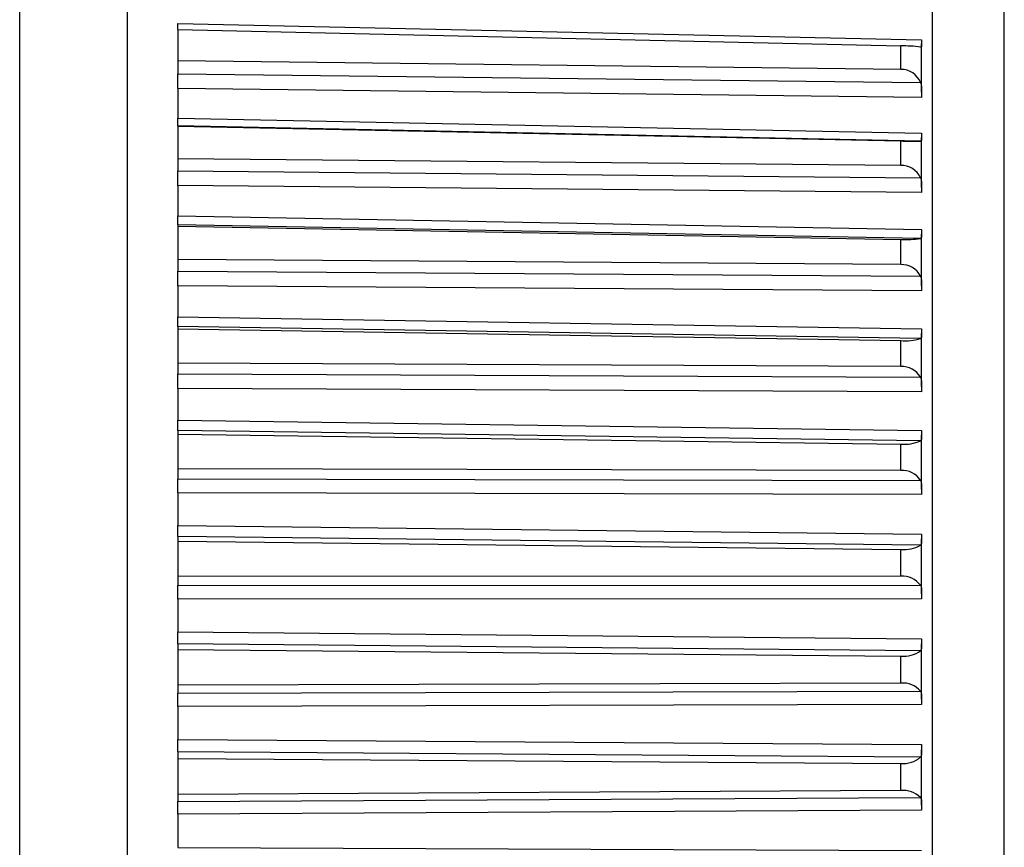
# Model space of a CAD drawing. Header units: millimetres. Extents: x -103 to 103, y -42 to 108.
# Tile 23 of 24: x 90 to 103, y 85 to 96. Entities that reach past the tile are written whole.
import ezdxf

# ---------------------------------------------------------------- set-up
doc = ezdxf.new("R2010")
doc.units = ezdxf.units.MM

msp = doc.modelspace()

# ---------------------------------------------------------------- linework, layer by layer
at = {"color": 7, "linetype": 'Continuous', "lineweight": 25}
for p, q in [((89.7, 5), (89.7, 106.5)), ((91.2, 5), (91.2, 106.5)), ((102.401, 63.867), (102.401, 106.133)), ((103.4, 65.902), (103.4, 104.098)), ((91.9, 95.969), (102.25, 95.738)), ((91.9, 95.883), (101.96, 95.657)), ((91.9, 95.883), (91.9, 95.267)), ((101.96, 95.329), (101.96, 95.657)), ((102.25, 95.01), (102.25, 95.683)), ((101.96, 95.329), (91.9, 95.447)), ((91.9, 95.267), (102.234, 95.147)), ((102.25, 94.94), (91.9, 95.061)), ((91.9, 95.061), (91.9, 94.652)), ((91.9, 94.652), (102.25, 94.441)), ((91.9, 94.542), (91.9, 93.916)), ((102.234, 94.331), (91.9, 94.542)), ((91.9, 94.539), (101.96, 94.333)), ((101.96, 93.992), (101.96, 94.333)), ((102.25, 93.686), (102.25, 94.383)), ((101.96, 93.992), (91.9, 94.086)), ((91.9, 93.916), (102.234, 93.82)), ((102.25, 93.614), (91.9, 93.711)), ((91.9, 93.711), (91.9, 93.289)), ((91.9, 93.289), (102.25, 93.099)), ((91.9, 93.167), (91.9, 92.521)), ((102.234, 92.977), (91.9, 93.167)), ((91.9, 93.148), (101.96, 92.963)), ((102.25, 92.319), (102.25, 93.038)), ((101.96, 92.612), (101.96, 92.963)), ((101.96, 92.612), (91.9, 92.682)), ((91.9, 92.521), (102.234, 92.45)), ((102.25, 92.247), (91.9, 92.319)), ((91.9, 92.319), (91.9, 91.885)), ((91.9, 91.885), (102.25, 91.717)), ((91.9, 91.751), (91.9, 91.09)), ((102.234, 91.584), (91.9, 91.751)), ((91.9, 91.717), (101.96, 91.554)), ((102.25, 90.917), (102.25, 91.654)), ((101.96, 91.194), (101.96, 91.554)), ((101.96, 91.194), (91.9, 91.24)), ((91.9, 91.09), (102.234, 91.044)), ((102.25, 90.844), (91.9, 90.89)), ((91.9, 90.89), (91.9, 90.447)), ((91.9, 90.447), (102.25, 90.303)), ((91.9, 90.303), (91.9, 89.629)), ((102.234, 90.158), (91.9, 90.303)), ((91.9, 90.254), (101.96, 90.114)), ((102.25, 89.486), (102.25, 90.237)), ((101.96, 89.747), (101.96, 90.114)), ((101.96, 89.747), (91.9, 89.768)), ((91.9, 89.629), (102.234, 89.609)), ((102.25, 89.413), (91.9, 89.434)), ((91.9, 89.434), (91.9, 88.983)), ((91.9, 88.983), (102.25, 88.862)), ((91.9, 88.829), (91.9, 88.146)), ((102.234, 88.708), (91.9, 88.829)), ((102.25, 88.033), (102.25, 88.795)), ((91.9, 88.765), (101.96, 88.648)), ((101.96, 88.276), (101.96, 88.648)), ((101.96, 88.276), (91.9, 88.272)), ((91.9, 88.146), (102.234, 88.151)), ((102.25, 87.96), (91.9, 87.955)), ((91.9, 87.955), (91.9, 87.5)), ((91.9, 87.5), (102.25, 87.403)), ((91.9, 87.336), (91.9, 86.647)), ((102.234, 87.239), (91.9, 87.336)), ((102.25, 86.566), (102.25, 87.334)), ((91.9, 87.258), (101.96, 87.165)), ((101.96, 86.789), (101.96, 87.165)), ((101.96, 86.789), (91.9, 86.76)), ((91.9, 86.647), (102.234, 86.677)), ((102.25, 86.493), (91.9, 86.463)), ((91.9, 86.463), (91.9, 86.004)), ((91.9, 86.004), (102.25, 85.932)), ((91.9, 85.832), (91.9, 85.14)), ((102.234, 85.76), (91.9, 85.832)), ((102.25, 85.09), (102.25, 85.862)), ((91.9, 85.74), (101.96, 85.671)), ((101.96, 85.294), (101.96, 85.671)), ((101.96, 85.294), (91.9, 85.24)), ((91.9, 85.14), (102.234, 85.196)), ((98.81, 85), (91.9, 84.963)), ((91.9, 84.963), (91.9, 84.503)), ((102.25, 85.018), (98.81, 85)), ((91.9, 84.503), (102.25, 84.457))]:
    msp.add_line(p, q, dxfattribs=at)
for centre, radius, start, end in [((101.953, 93.38), 2.277, 82.8995, 89.7999), ((101.965, 95.038), 0.291, 22.1096, 90.8191), ((102.143, 101.153), 6.823, 268.465, 270.7622), ((101.969, 93.702), 0.29, 24.1046, 91.662), ((102.029, 94.332), 1.371, 267.1507, 278.6133), ((101.973, 92.321), 0.291, 26.4354, 92.5198), ((102.015, 92.333), 0.781, 265.9765, 286.2591), ((101.978, 90.901), 0.293, 29.1403, 93.3643), ((102.009, 90.675), 0.563, 265.0387, 293.5329), ((101.982, 89.45), 0.298, 32.2617, 94.161), ((102.005, 89.1), 0.454, 264.3962, 300.3119), ((101.986, 87.972), 0.305, 35.8443, 94.8692), ((102.001, 87.554), 0.392, 264.0688, 306.5215), ((101.991, 86.473), 0.317, 39.9337, 95.4422), ((101.997, 86.022), 0.353, 264.0432, 312.131), ((101.995, 84.96), 0.336, 44.5724, 95.8295)]:
    msp.add_arc(centre, radius, start, end, dxfattribs=at)
for points, knots in [([(91.9, 95.883), (91.9, 95.886), (91.9, 95.892), (91.9, 95.904), (91.9, 95.921), (91.9, 95.941), (91.9, 95.959), (91.9, 95.969)], [0, 0, 0, 0, 0.1516123, 0.391077, 0.5104984, 0.7516967, 1, 1, 1, 1]), ([(102.25, 95.738), (102.25, 95.728), (102.25, 95.719), (102.25, 95.711), (102.25, 95.702), (102.25, 95.694), (102.25, 95.687), (102.25, 95.68), (102.25, 95.674), (102.25, 95.668), (102.25, 95.662), (102.249, 95.658), (102.249, 95.654), (102.248, 95.65), (102.247, 95.647), (102.246, 95.645), (102.245, 95.642), (102.243, 95.641), (102.241, 95.64), (102.239, 95.639), (102.237, 95.639), (102.234, 95.64)], [0, 0, 0, 0, 0.0000330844, 0.0000330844, 0.0000330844, 0.0000661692, 0.0000661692, 0.0000661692, 0.0000989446, 0.0000989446, 0.0000989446, 0.0001308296, 0.0001308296, 0.0001308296, 0.000161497, 0.000161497, 0.000161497, 0.0001901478, 0.0001901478, 0.0001901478, 0.0002195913, 0.0002195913, 0.0002195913, 0.0002195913]), ([(91.9, 95.061), (91.9, 95.071), (91.9, 95.081), (91.9, 95.091), (91.9, 95.102), (91.9, 95.113), (91.9, 95.124), (91.9, 95.135), (91.9, 95.146), (91.9, 95.157), (91.9, 95.168), (91.9, 95.179), (91.9, 95.19), (91.9, 95.195), (91.9, 95.201), (91.9, 95.206), (91.9, 95.217), (91.9, 95.227), (91.9, 95.237), (91.9, 95.248), (91.9, 95.258), (91.9, 95.267)], [0, 0, 0, 0, 0.0000331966, 0.0000331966, 0.0000331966, 0.0000663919, 0.0000663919, 0.0000663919, 0.0000995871, 0.0000995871, 0.0000995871, 0.0001327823, 0.0001327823, 0.0001327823, 0.0001492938, 0.0001492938, 0.0001492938, 0.0001827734, 0.0001827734, 0.0001827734, 0.0002172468, 0.0002172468, 0.0002172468, 0.0002172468]), ([(102.234, 95.147), (102.237, 95.139), (102.239, 95.131), (102.241, 95.122), (102.243, 95.113), (102.245, 95.104), (102.246, 95.095), (102.247, 95.086), (102.248, 95.076), (102.249, 95.066), (102.249, 95.056), (102.25, 95.047), (102.25, 95.037), (102.25, 95.027), (102.25, 95.017), (102.25, 95.007), (102.25, 94.997), (102.25, 94.988), (102.25, 94.978), (102.25, 94.965), (102.25, 94.952), (102.25, 94.94)], [0, 0, 0, 0, 0.0000302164, 0.0000302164, 0.0000302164, 0.0000598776, 0.0000598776, 0.0000598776, 0.0000895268, 0.0000895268, 0.0000895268, 0.0001191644, 0.0001191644, 0.0001191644, 0.000148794, 0.000148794, 0.000148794, 0.00017842, 0.00017842, 0.00017842, 0.0002196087, 0.0002196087, 0.0002196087, 0.0002196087]), ([(91.9, 94.542), (91.9, 94.543), (91.9, 94.544), (91.9, 94.546), (91.9, 94.548), (91.9, 94.551), (91.9, 94.554), (91.9, 94.558), (91.9, 94.563), (91.9, 94.568), (91.9, 94.574), (91.9, 94.58), (91.9, 94.587), (91.9, 94.591), (91.9, 94.594), (91.9, 94.598), (91.9, 94.606), (91.9, 94.614), (91.9, 94.623), (91.9, 94.632), (91.9, 94.642), (91.9, 94.652)], [0, 0, 0, 0, 0.0000332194, 0.0000332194, 0.0000332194, 0.0000664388, 0.0000664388, 0.0000664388, 0.0000996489, 0.0000996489, 0.0000996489, 0.000132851, 0.000132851, 0.000132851, 0.0001493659, 0.0001493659, 0.0001493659, 0.0001828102, 0.0001828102, 0.0001828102, 0.0002172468, 0.0002172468, 0.0002172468, 0.0002172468]), ([(102.25, 94.441), (102.25, 94.431), (102.25, 94.422), (102.25, 94.413), (102.25, 94.404), (102.25, 94.396), (102.25, 94.388), (102.25, 94.38), (102.25, 94.373), (102.25, 94.367), (102.25, 94.361), (102.249, 94.355), (102.249, 94.351), (102.248, 94.346), (102.247, 94.343), (102.246, 94.34), (102.245, 94.337), (102.243, 94.335), (102.241, 94.333), (102.239, 94.332), (102.237, 94.331), (102.234, 94.331)], [0, 0, 0, 0, 0.0000330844, 0.0000330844, 0.0000330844, 0.0000661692, 0.0000661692, 0.0000661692, 0.0000989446, 0.0000989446, 0.0000989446, 0.0001308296, 0.0001308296, 0.0001308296, 0.000161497, 0.000161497, 0.000161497, 0.0001901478, 0.0001901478, 0.0001901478, 0.0002195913, 0.0002195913, 0.0002195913, 0.0002195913]), ([(91.9, 93.711), (91.9, 93.721), (91.9, 93.732), (91.9, 93.742), (91.9, 93.753), (91.9, 93.764), (91.9, 93.775), (91.9, 93.786), (91.9, 93.797), (91.9, 93.808), (91.9, 93.819), (91.9, 93.83), (91.9, 93.841), (91.9, 93.846), (91.9, 93.852), (91.9, 93.857), (91.9, 93.867), (91.9, 93.878), (91.9, 93.887), (91.9, 93.898), (91.9, 93.907), (91.9, 93.916)], [0, 0, 0, 0, 0.0000331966, 0.0000331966, 0.0000331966, 0.0000663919, 0.0000663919, 0.0000663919, 0.0000995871, 0.0000995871, 0.0000995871, 0.0001327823, 0.0001327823, 0.0001327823, 0.0001492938, 0.0001492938, 0.0001492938, 0.0001827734, 0.0001827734, 0.0001827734, 0.0002172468, 0.0002172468, 0.0002172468, 0.0002172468]), ([(102.234, 93.82), (102.237, 93.813), (102.239, 93.805), (102.241, 93.796), (102.243, 93.788), (102.245, 93.779), (102.246, 93.77), (102.247, 93.761), (102.248, 93.751), (102.249, 93.742), (102.249, 93.732), (102.25, 93.722), (102.25, 93.713), (102.25, 93.703), (102.25, 93.693), (102.25, 93.683), (102.25, 93.673), (102.25, 93.663), (102.25, 93.654), (102.25, 93.64), (102.25, 93.627), (102.25, 93.614)], [0, 0, 0, 0, 0.0000302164, 0.0000302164, 0.0000302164, 0.0000598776, 0.0000598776, 0.0000598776, 0.0000895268, 0.0000895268, 0.0000895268, 0.0001191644, 0.0001191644, 0.0001191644, 0.000148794, 0.000148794, 0.000148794, 0.00017842, 0.00017842, 0.00017842, 0.0002196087, 0.0002196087, 0.0002196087, 0.0002196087]), ([(91.9, 93.167), (91.9, 93.168), (91.9, 93.17), (91.9, 93.172), (91.9, 93.175), (91.9, 93.179), (91.9, 93.183), (91.9, 93.188), (91.9, 93.193), (91.9, 93.199), (91.9, 93.205), (91.9, 93.212), (91.9, 93.22), (91.9, 93.224), (91.9, 93.228), (91.9, 93.232), (91.9, 93.24), (91.9, 93.249), (91.9, 93.258), (91.9, 93.268), (91.9, 93.278), (91.9, 93.289)], [0, 0, 0, 0, 0.0000332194, 0.0000332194, 0.0000332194, 0.0000664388, 0.0000664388, 0.0000664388, 0.0000996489, 0.0000996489, 0.0000996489, 0.000132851, 0.000132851, 0.000132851, 0.0001493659, 0.0001493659, 0.0001493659, 0.0001828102, 0.0001828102, 0.0001828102, 0.0002172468, 0.0002172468, 0.0002172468, 0.0002172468]), ([(102.25, 93.099), (102.25, 93.089), (102.25, 93.079), (102.25, 93.07), (102.25, 93.06), (102.25, 93.051), (102.25, 93.043), (102.25, 93.035), (102.25, 93.027), (102.25, 93.02), (102.25, 93.014), (102.249, 93.008), (102.249, 93.002), (102.248, 92.997), (102.247, 92.993), (102.246, 92.989), (102.245, 92.986), (102.243, 92.983), (102.241, 92.981), (102.239, 92.979), (102.237, 92.977), (102.234, 92.977)], [0, 0, 0, 0, 0.0000330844, 0.0000330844, 0.0000330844, 0.0000661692, 0.0000661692, 0.0000661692, 0.0000989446, 0.0000989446, 0.0000989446, 0.0001308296, 0.0001308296, 0.0001308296, 0.000161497, 0.000161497, 0.000161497, 0.0001901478, 0.0001901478, 0.0001901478, 0.0002195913, 0.0002195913, 0.0002195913, 0.0002195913]), ([(91.9, 92.319), (91.9, 92.329), (91.9, 92.34), (91.9, 92.351), (91.9, 92.361), (91.9, 92.373), (91.9, 92.384), (91.9, 92.395), (91.9, 92.406), (91.9, 92.417), (91.9, 92.428), (91.9, 92.438), (91.9, 92.449), (91.9, 92.454), (91.9, 92.459), (91.9, 92.464), (91.9, 92.475), (91.9, 92.485), (91.9, 92.494), (91.9, 92.504), (91.9, 92.513), (91.9, 92.521)], [0, 0, 0, 0, 0.0000331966, 0.0000331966, 0.0000331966, 0.0000663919, 0.0000663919, 0.0000663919, 0.0000995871, 0.0000995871, 0.0000995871, 0.0001327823, 0.0001327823, 0.0001327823, 0.0001492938, 0.0001492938, 0.0001492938, 0.0001827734, 0.0001827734, 0.0001827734, 0.0002172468, 0.0002172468, 0.0002172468, 0.0002172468]), ([(102.234, 92.45), (102.237, 92.443), (102.239, 92.436), (102.241, 92.428), (102.243, 92.42), (102.245, 92.411), (102.246, 92.402), (102.247, 92.393), (102.248, 92.384), (102.249, 92.375), (102.249, 92.365), (102.25, 92.356), (102.25, 92.346), (102.25, 92.336), (102.25, 92.326), (102.25, 92.316), (102.25, 92.306), (102.25, 92.297), (102.25, 92.287), (102.25, 92.273), (102.25, 92.26), (102.25, 92.247)], [0, 0, 0, 0, 0.0000302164, 0.0000302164, 0.0000302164, 0.0000598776, 0.0000598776, 0.0000598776, 0.0000895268, 0.0000895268, 0.0000895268, 0.0001191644, 0.0001191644, 0.0001191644, 0.000148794, 0.000148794, 0.000148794, 0.00017842, 0.00017842, 0.00017842, 0.0002196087, 0.0002196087, 0.0002196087, 0.0002196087]), ([(91.9, 91.751), (91.9, 91.753), (91.9, 91.756), (91.9, 91.759), (91.9, 91.763), (91.9, 91.767), (91.9, 91.772), (91.9, 91.778), (91.9, 91.784), (91.9, 91.79), (91.9, 91.797), (91.9, 91.805), (91.9, 91.813), (91.9, 91.817), (91.9, 91.821), (91.9, 91.825), (91.9, 91.834), (91.9, 91.843), (91.9, 91.853), (91.9, 91.863), (91.9, 91.874), (91.9, 91.885)], [0, 0, 0, 0, 0.0000332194, 0.0000332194, 0.0000332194, 0.0000664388, 0.0000664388, 0.0000664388, 0.0000996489, 0.0000996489, 0.0000996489, 0.000132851, 0.000132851, 0.000132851, 0.0001493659, 0.0001493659, 0.0001493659, 0.0001828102, 0.0001828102, 0.0001828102, 0.0002172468, 0.0002172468, 0.0002172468, 0.0002172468]), ([(102.25, 91.717), (102.25, 91.707), (102.25, 91.697), (102.25, 91.687), (102.25, 91.677), (102.25, 91.668), (102.25, 91.659), (102.25, 91.65), (102.25, 91.642), (102.25, 91.635), (102.25, 91.627), (102.249, 91.621), (102.249, 91.615), (102.248, 91.609), (102.247, 91.604), (102.246, 91.6), (102.245, 91.596), (102.243, 91.593), (102.241, 91.59), (102.239, 91.587), (102.237, 91.585), (102.234, 91.584)], [0, 0, 0, 0, 0.0000330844, 0.0000330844, 0.0000330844, 0.0000661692, 0.0000661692, 0.0000661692, 0.0000989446, 0.0000989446, 0.0000989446, 0.0001308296, 0.0001308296, 0.0001308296, 0.000161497, 0.000161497, 0.000161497, 0.0001901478, 0.0001901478, 0.0001901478, 0.0002195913, 0.0002195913, 0.0002195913, 0.0002195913]), ([(102.234, 91.044), (102.237, 91.038), (102.239, 91.03), (102.241, 91.023), (102.243, 91.015), (102.245, 91.007), (102.246, 90.998), (102.247, 90.99), (102.248, 90.981), (102.249, 90.972), (102.249, 90.963), (102.25, 90.953), (102.25, 90.943), (102.25, 90.934), (102.25, 90.924), (102.25, 90.914), (102.25, 90.904), (102.25, 90.894), (102.25, 90.885), (102.25, 90.871), (102.25, 90.857), (102.25, 90.844)], [0, 0, 0, 0, 0.0000302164, 0.0000302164, 0.0000302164, 0.0000598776, 0.0000598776, 0.0000598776, 0.0000895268, 0.0000895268, 0.0000895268, 0.0001191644, 0.0001191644, 0.0001191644, 0.000148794, 0.000148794, 0.000148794, 0.00017842, 0.00017842, 0.00017842, 0.0002196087, 0.0002196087, 0.0002196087, 0.0002196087]), ([(91.9, 90.303), (91.9, 90.306), (91.9, 90.309), (91.9, 90.313), (91.9, 90.317), (91.9, 90.323), (91.9, 90.328), (91.9, 90.334), (91.9, 90.341), (91.9, 90.348), (91.9, 90.356), (91.9, 90.364), (91.9, 90.372), (91.9, 90.377), (91.9, 90.381), (91.9, 90.386), (91.9, 90.395), (91.9, 90.405), (91.9, 90.415), (91.9, 90.425), (91.9, 90.436), (91.9, 90.447)], [0, 0, 0, 0, 0.0000332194, 0.0000332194, 0.0000332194, 0.0000664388, 0.0000664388, 0.0000664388, 0.0000996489, 0.0000996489, 0.0000996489, 0.000132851, 0.000132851, 0.000132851, 0.0001493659, 0.0001493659, 0.0001493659, 0.0001828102, 0.0001828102, 0.0001828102, 0.0002172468, 0.0002172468, 0.0002172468, 0.0002172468]), ([(102.25, 90.303), (102.25, 90.292), (102.25, 90.282), (102.25, 90.272), (102.25, 90.261), (102.25, 90.252), (102.25, 90.243), (102.25, 90.233), (102.25, 90.225), (102.25, 90.217), (102.25, 90.209), (102.249, 90.202), (102.249, 90.195), (102.248, 90.189), (102.247, 90.183), (102.246, 90.178), (102.245, 90.174), (102.243, 90.17), (102.241, 90.167), (102.239, 90.163), (102.237, 90.16), (102.234, 90.158)], [0, 0, 0, 0, 0.0000330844, 0.0000330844, 0.0000330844, 0.0000661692, 0.0000661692, 0.0000661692, 0.0000989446, 0.0000989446, 0.0000989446, 0.0001308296, 0.0001308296, 0.0001308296, 0.000161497, 0.000161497, 0.000161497, 0.0001901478, 0.0001901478, 0.0001901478, 0.0002195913, 0.0002195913, 0.0002195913, 0.0002195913]), ([(91.9, 89.434), (91.9, 89.445), (91.9, 89.456), (91.9, 89.467), (91.9, 89.478), (91.9, 89.489), (91.9, 89.5), (91.9, 89.511), (91.9, 89.522), (91.9, 89.532), (91.9, 89.543), (91.9, 89.553), (91.9, 89.563), (91.9, 89.568), (91.9, 89.573), (91.9, 89.578), (91.9, 89.587), (91.9, 89.596), (91.9, 89.605), (91.9, 89.614), (91.9, 89.622), (91.9, 89.629)], [0, 0, 0, 0, 0.0000331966, 0.0000331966, 0.0000331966, 0.0000663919, 0.0000663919, 0.0000663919, 0.0000995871, 0.0000995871, 0.0000995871, 0.0001327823, 0.0001327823, 0.0001327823, 0.0001492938, 0.0001492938, 0.0001492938, 0.0001827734, 0.0001827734, 0.0001827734, 0.0002172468, 0.0002172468, 0.0002172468, 0.0002172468]), ([(102.234, 89.609), (102.237, 89.603), (102.239, 89.596), (102.241, 89.589), (102.243, 89.581), (102.245, 89.574), (102.246, 89.565), (102.247, 89.557), (102.248, 89.549), (102.249, 89.54), (102.249, 89.531), (102.25, 89.522), (102.25, 89.512), (102.25, 89.503), (102.25, 89.493), (102.25, 89.483), (102.25, 89.473), (102.25, 89.464), (102.25, 89.454), (102.25, 89.44), (102.25, 89.426), (102.25, 89.413)], [0, 0, 0, 0, 0.0000302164, 0.0000302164, 0.0000302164, 0.0000598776, 0.0000598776, 0.0000598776, 0.0000895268, 0.0000895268, 0.0000895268, 0.0001191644, 0.0001191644, 0.0001191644, 0.000148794, 0.000148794, 0.000148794, 0.00017842, 0.00017842, 0.00017842, 0.0002196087, 0.0002196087, 0.0002196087, 0.0002196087]), ([(91.9, 88.829), (91.9, 88.832), (91.9, 88.836), (91.9, 88.841), (91.9, 88.846), (91.9, 88.852), (91.9, 88.859), (91.9, 88.865), (91.9, 88.872), (91.9, 88.88), (91.9, 88.888), (91.9, 88.897), (91.9, 88.906), (91.9, 88.91), (91.9, 88.915), (91.9, 88.92), (91.9, 88.929), (91.9, 88.94), (91.9, 88.95), (91.9, 88.961), (91.9, 88.972), (91.9, 88.983)], [0, 0, 0, 0, 0.0000332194, 0.0000332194, 0.0000332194, 0.0000664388, 0.0000664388, 0.0000664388, 0.0000996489, 0.0000996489, 0.0000996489, 0.000132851, 0.000132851, 0.000132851, 0.0001493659, 0.0001493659, 0.0001493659, 0.0001828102, 0.0001828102, 0.0001828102, 0.0002172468, 0.0002172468, 0.0002172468, 0.0002172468]), ([(102.25, 88.862), (102.25, 88.852), (102.25, 88.841), (102.25, 88.831), (102.25, 88.82), (102.25, 88.81), (102.25, 88.8), (102.25, 88.791), (102.25, 88.782), (102.25, 88.773), (102.25, 88.765), (102.249, 88.757), (102.249, 88.75), (102.248, 88.743), (102.247, 88.737), (102.246, 88.732), (102.245, 88.727), (102.243, 88.722), (102.241, 88.718), (102.239, 88.714), (102.237, 88.711), (102.234, 88.708)], [0, 0, 0, 0, 0.0000330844, 0.0000330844, 0.0000330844, 0.0000661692, 0.0000661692, 0.0000661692, 0.0000989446, 0.0000989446, 0.0000989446, 0.0001308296, 0.0001308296, 0.0001308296, 0.000161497, 0.000161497, 0.000161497, 0.0001901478, 0.0001901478, 0.0001901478, 0.0002195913, 0.0002195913, 0.0002195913, 0.0002195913]), ([(91.9, 87.955), (91.9, 87.966), (91.9, 87.978), (91.9, 87.989), (91.9, 88), (91.9, 88.011), (91.9, 88.022), (91.9, 88.032), (91.9, 88.043), (91.9, 88.053), (91.9, 88.064), (91.9, 88.074), (91.9, 88.083), (91.9, 88.088), (91.9, 88.093), (91.9, 88.097), (91.9, 88.107), (91.9, 88.115), (91.9, 88.123), (91.9, 88.131), (91.9, 88.139), (91.9, 88.146)], [0, 0, 0, 0, 0.0000331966, 0.0000331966, 0.0000331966, 0.0000663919, 0.0000663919, 0.0000663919, 0.0000995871, 0.0000995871, 0.0000995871, 0.0001327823, 0.0001327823, 0.0001327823, 0.0001492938, 0.0001492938, 0.0001492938, 0.0001827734, 0.0001827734, 0.0001827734, 0.0002172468, 0.0002172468, 0.0002172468, 0.0002172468]), ([(102.234, 88.151), (102.237, 88.145), (102.239, 88.139), (102.241, 88.132), (102.243, 88.125), (102.245, 88.118), (102.246, 88.11), (102.247, 88.102), (102.248, 88.094), (102.249, 88.086), (102.249, 88.077), (102.25, 88.068), (102.25, 88.059), (102.25, 88.05), (102.25, 88.04), (102.25, 88.03), (102.25, 88.021), (102.25, 88.011), (102.25, 88.001), (102.25, 87.987), (102.25, 87.973), (102.25, 87.96)], [0, 0, 0, 0, 0.0000302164, 0.0000302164, 0.0000302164, 0.0000598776, 0.0000598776, 0.0000598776, 0.0000895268, 0.0000895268, 0.0000895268, 0.0001191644, 0.0001191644, 0.0001191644, 0.000148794, 0.000148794, 0.000148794, 0.00017842, 0.00017842, 0.00017842, 0.0002196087, 0.0002196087, 0.0002196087, 0.0002196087]), ([(91.9, 87.336), (91.9, 87.34), (91.9, 87.345), (91.9, 87.351), (91.9, 87.356), (91.9, 87.363), (91.9, 87.37), (91.9, 87.377), (91.9, 87.385), (91.9, 87.393), (91.9, 87.402), (91.9, 87.411), (91.9, 87.42), (91.9, 87.425), (91.9, 87.43), (91.9, 87.435), (91.9, 87.445), (91.9, 87.455), (91.9, 87.466), (91.9, 87.477), (91.9, 87.488), (91.9, 87.5)], [0, 0, 0, 0, 0.0000332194, 0.0000332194, 0.0000332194, 0.0000664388, 0.0000664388, 0.0000664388, 0.0000996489, 0.0000996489, 0.0000996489, 0.000132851, 0.000132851, 0.000132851, 0.0001493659, 0.0001493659, 0.0001493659, 0.0001828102, 0.0001828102, 0.0001828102, 0.0002172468, 0.0002172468, 0.0002172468, 0.0002172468]), ([(102.25, 87.403), (102.25, 87.392), (102.25, 87.381), (102.25, 87.371), (102.25, 87.36), (102.25, 87.35), (102.25, 87.34), (102.25, 87.33), (102.25, 87.321), (102.25, 87.312), (102.25, 87.303), (102.249, 87.295), (102.249, 87.287), (102.248, 87.28), (102.247, 87.273), (102.246, 87.267), (102.245, 87.261), (102.243, 87.256), (102.241, 87.251), (102.239, 87.247), (102.237, 87.243), (102.234, 87.239)], [0, 0, 0, 0, 0.0000330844, 0.0000330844, 0.0000330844, 0.0000661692, 0.0000661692, 0.0000661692, 0.0000989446, 0.0000989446, 0.0000989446, 0.0001308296, 0.0001308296, 0.0001308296, 0.000161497, 0.000161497, 0.000161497, 0.0001901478, 0.0001901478, 0.0001901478, 0.0002195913, 0.0002195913, 0.0002195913, 0.0002195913]), ([(91.9, 86.463), (91.9, 86.474), (91.9, 86.485), (91.9, 86.496), (91.9, 86.507), (91.9, 86.518), (91.9, 86.529), (91.9, 86.539), (91.9, 86.55), (91.9, 86.56), (91.9, 86.57), (91.9, 86.58), (91.9, 86.589), (91.9, 86.593), (91.9, 86.598), (91.9, 86.602), (91.9, 86.611), (91.9, 86.619), (91.9, 86.626), (91.9, 86.634), (91.9, 86.641), (91.9, 86.647)], [0, 0, 0, 0, 0.0000331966, 0.0000331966, 0.0000331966, 0.0000663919, 0.0000663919, 0.0000663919, 0.0000995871, 0.0000995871, 0.0000995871, 0.0001327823, 0.0001327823, 0.0001327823, 0.0001492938, 0.0001492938, 0.0001492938, 0.0001827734, 0.0001827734, 0.0001827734, 0.0002172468, 0.0002172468, 0.0002172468, 0.0002172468]), ([(102.234, 86.677), (102.237, 86.672), (102.239, 86.666), (102.241, 86.66), (102.243, 86.654), (102.245, 86.647), (102.246, 86.64), (102.247, 86.633), (102.248, 86.625), (102.249, 86.616), (102.249, 86.608), (102.25, 86.6), (102.25, 86.591), (102.25, 86.582), (102.25, 86.572), (102.25, 86.563), (102.25, 86.553), (102.25, 86.544), (102.25, 86.534), (102.25, 86.52), (102.25, 86.506), (102.25, 86.493)], [0, 0, 0, 0, 0.0000302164, 0.0000302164, 0.0000302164, 0.0000598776, 0.0000598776, 0.0000598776, 0.0000895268, 0.0000895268, 0.0000895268, 0.0001191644, 0.0001191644, 0.0001191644, 0.000148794, 0.000148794, 0.000148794, 0.00017842, 0.00017842, 0.00017842, 0.0002196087, 0.0002196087, 0.0002196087, 0.0002196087]), ([(91.9, 85.832), (91.9, 85.837), (91.9, 85.842), (91.9, 85.849), (91.9, 85.855), (91.9, 85.862), (91.9, 85.87), (91.9, 85.877), (91.9, 85.886), (91.9, 85.895), (91.9, 85.904), (91.9, 85.913), (91.9, 85.923), (91.9, 85.928), (91.9, 85.933), (91.9, 85.938), (91.9, 85.948), (91.9, 85.959), (91.9, 85.97), (91.9, 85.981), (91.9, 85.993), (91.9, 86.004)], [0, 0, 0, 0, 0.0000332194, 0.0000332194, 0.0000332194, 0.0000664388, 0.0000664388, 0.0000664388, 0.0000996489, 0.0000996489, 0.0000996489, 0.000132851, 0.000132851, 0.000132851, 0.0001493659, 0.0001493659, 0.0001493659, 0.0001828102, 0.0001828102, 0.0001828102, 0.0002172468, 0.0002172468, 0.0002172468, 0.0002172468]), ([(102.25, 85.932), (102.25, 85.921), (102.25, 85.91), (102.25, 85.9), (102.25, 85.889), (102.25, 85.878), (102.25, 85.868), (102.25, 85.858), (102.25, 85.848), (102.25, 85.839), (102.25, 85.829), (102.249, 85.821), (102.249, 85.813), (102.248, 85.805), (102.247, 85.798), (102.246, 85.791), (102.245, 85.785), (102.243, 85.779), (102.241, 85.774), (102.239, 85.769), (102.237, 85.764), (102.234, 85.76)], [0, 0, 0, 0, 0.0000330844, 0.0000330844, 0.0000330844, 0.0000661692, 0.0000661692, 0.0000661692, 0.0000989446, 0.0000989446, 0.0000989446, 0.0001308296, 0.0001308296, 0.0001308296, 0.000161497, 0.000161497, 0.000161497, 0.0001901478, 0.0001901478, 0.0001901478, 0.0002195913, 0.0002195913, 0.0002195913, 0.0002195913]), ([(91.9, 84.963), (91.9, 84.974), (91.9, 84.985), (91.9, 84.996), (91.9, 85.007), (91.9, 85.018), (91.9, 85.028), (91.9, 85.039), (91.9, 85.049), (91.9, 85.058), (91.9, 85.068), (91.9, 85.077), (91.9, 85.086), (91.9, 85.09), (91.9, 85.095), (91.9, 85.099), (91.9, 85.107), (91.9, 85.114), (91.9, 85.121), (91.9, 85.128), (91.9, 85.134), (91.9, 85.14)], [0, 0, 0, 0, 0.0000331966, 0.0000331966, 0.0000331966, 0.0000663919, 0.0000663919, 0.0000663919, 0.0000995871, 0.0000995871, 0.0000995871, 0.0001327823, 0.0001327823, 0.0001327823, 0.0001492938, 0.0001492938, 0.0001492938, 0.0001827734, 0.0001827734, 0.0001827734, 0.0002172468, 0.0002172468, 0.0002172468, 0.0002172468]), ([(102.234, 85.196), (102.237, 85.191), (102.239, 85.186), (102.241, 85.18), (102.243, 85.175), (102.245, 85.168), (102.246, 85.161), (102.247, 85.155), (102.248, 85.147), (102.249, 85.139), (102.249, 85.132), (102.25, 85.123), (102.25, 85.115), (102.25, 85.106), (102.25, 85.097), (102.25, 85.088), (102.25, 85.078), (102.25, 85.069), (102.25, 85.059), (102.25, 85.046), (102.25, 85.032), (102.25, 85.018)], [0, 0, 0, 0, 0.0000302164, 0.0000302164, 0.0000302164, 0.0000598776, 0.0000598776, 0.0000598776, 0.0000895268, 0.0000895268, 0.0000895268, 0.0001191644, 0.0001191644, 0.0001191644, 0.000148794, 0.000148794, 0.000148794, 0.00017842, 0.00017842, 0.00017842, 0.0002196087, 0.0002196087, 0.0002196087, 0.0002196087])]:
    msp.add_open_spline(points, degree=3, knots=knots, dxfattribs=at)
msp.add_open_spline([(91.9, 90.89), (91.9, 90.961), (91.9, 91.04), (91.9, 91.09)], degree=3, dxfattribs=at)

doc.saveas('drawing.dxf')
